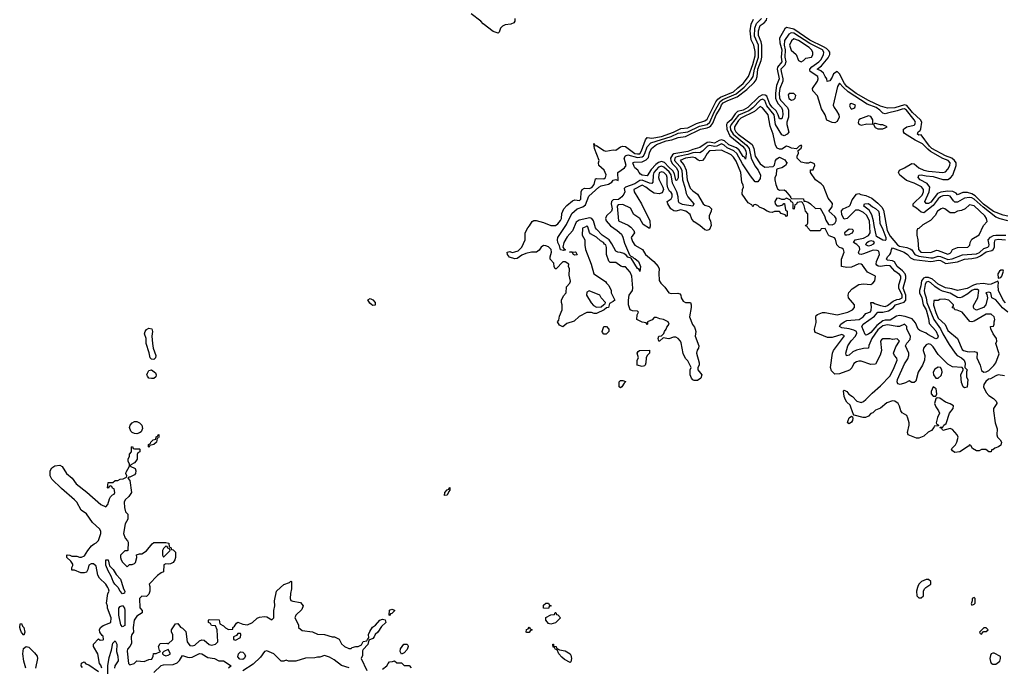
# Model space of a CAD drawing. Header units: inches. Extents: x 2710751 to 2829008, y 857003 to 965602.
# Tile 122 of 256: x 2756315 to 2764500, y 879346 to 884721. Entities that reach past the tile are written whole.
import ezdxf

# ---------------------------------------------------------------- set-up
doc = ezdxf.new("R2010")
doc.units = ezdxf.units.IN
doc.header["$MEASUREMENT"] = 0
for name, color, linetype in [('C7857', 7, 'Continuous'), ('C7858', 7, 'Continuous'), ('C7867', 7, 'Continuous'), ('C7868', 7, 'Continuous')]:
    doc.layers.add(name, color=color, linetype=linetype)

msp = doc.modelspace()

# ---------------------------------------------------------------- linework, layer by layer
at = {"layer": 'C7857', "color": 2}
for points, elevation in [([(2756998, 879330), (2756990, 879355.3), (2756979, 879370), (2756964, 879450), (2756928.7, 879510), (2756928.9, 879528.9), (2756970, 879574), (2756984.7, 879564.7), (2757010, 879566), (2757013.2, 879570), (2757010, 879595.3), (2757001.2, 879601.2), (2756982, 879630), (2756978, 879650), (2756986, 879670), (2757010, 879684.7), (2757072.7, 879710), (2757075.1, 879750), (2757046, 879830), (2757046, 879850), (2757038, 879870), (2757048, 879950), (2757058, 879970), (2757054, 879990), (2757047.7, 880000)], 10), ([(2757175.6, 880000), (2757176.7, 879996.7), (2757190.7, 879970), (2757185.4, 879954.6), (2757170, 879949.6), (2757150, 879969.4), (2757136.9, 879996.9), (2757133.8, 880000)], 6), ([(2757398, 880000), (2757398, 879970), (2757390, 879946), (2757370, 879926), (2757330, 879928), (2757312, 879910), (2757312.7, 879832.7), (2757334, 879810), (2757334, 879790), (2757290, 879762), (2757266.8, 879730), (2757258.8, 879670), (2757261, 879630), (2757246.8, 879610), (2757242.8, 879590), (2757243.6, 879536.4), (2757232, 879510), (2757211.1, 879488.9), (2757208.3, 879471.7), (2757221, 879370), (2757230, 879358), (2757268, 879370), (2757290, 879392), (2757350, 879384.7), (2757390, 879402), (2757414.6, 879405.4), (2757426, 879430), (2757428, 879452), (2757450, 879452), (2757486, 879470), (2757478, 879478), (2757468, 879510), (2757484, 879536), (2757538, 879538), (2757550, 879534), (2757588, 879570), (2757588, 879610), (2757578, 879630), (2757578, 879650), (2757610, 879698), (2757630, 879702), (2757651.6, 879671.6), (2757670, 879662), (2757695.3, 879635.3), (2757706.8, 879550), (2757730, 879518), (2757750, 879516), (2757770, 879522.8), (2757810, 879558), (2757830, 879566), (2757850, 879562.8), (2757890, 879527.3), (2757910, 879520.7), (2757942, 879530), (2757962, 879550), (2757958, 879650), (2757942, 879682), (2757910, 879686), (2757902, 879702), (2757886, 879710), (2757886, 879730), (2757890, 879734), (2757972.7, 879732.7), (2757978, 879698), (2758010, 879682), (2758025.4, 879665.4), (2758050, 879652), (2758086, 879654), (2758088, 879670), (2758100.4, 879679.6), (2758116.4, 879703.6), (2758130, 879712), (2758170, 879696), (2758210, 879691), (2758250, 879711), (2758290, 879746.8), (2758310, 879754), (2758350, 879758.8), (2758370, 879756), (2758410, 879731.3), (2758428.7, 879750), (2758429.1, 879809.1), (2758437.2, 879850), (2758434, 879890), (2758448.7, 879970), (2758482.3, 880000)], 10), ([(2758574, 880000), (2758574, 879990), (2758566, 879950), (2758564.7, 879910), (2758570, 879894), (2758586.4, 879886.4), (2758650, 879876.3), (2758670.8, 879850), (2758660.7, 879819.3), (2758612, 879770), (2758602, 879750), (2758631.6, 879691.6), (2758634, 879670), (2758663.6, 879643.6), (2758750, 879631.3), (2758790, 879612), (2758848.4, 879611.6), (2758911.6, 879591.6), (2758931.1, 879591.1), (2758971.3, 879571.3), (2758990, 879534), (2759014, 879510), (2759050, 879494), (2759070, 879494), (2759078, 879502), (2759108.4, 879511.6), (2759130, 879512), (2759155.3, 879524.7), (2759170, 879552), (2759202, 879558), (2759206, 879570), (2759218, 879582), (2759215.3, 879610), (2759225.2, 879634.8), (2759248.9, 879671.1), (2759272.9, 879687.1), (2759309.2, 879730.8), (2759330, 879738), (2759352, 879732), (2759358, 879710), (2759324, 879676), (2759292, 879630), (2759271.3, 879610), (2759262, 879590), (2759250, 879578), (2759218, 879562), (2759210, 879526), (2759170, 879486), (2759165.4, 879474.6), (2759163.6, 879436.4), (2759154, 879410), (2759202, 879310)], 10), ([(2757047.3, 879250), (2757048.9, 879351.1), (2757060.4, 879419.6), (2757078.9, 879481.1), (2757090, 879538), (2757110, 879558), (2757122, 879530), (2757120.5, 879470), (2757130.6, 879430), (2757132.8, 879392.8), (2757106, 879350), (2757102.4, 879330)], 6), ([(2756367, 879330), (2756349.6, 879390), (2756340.7, 879450), (2756347, 879493), (2756370, 879512), (2756390, 879504.7), (2756438.5, 879458.5), (2756461, 879430), (2756464.7, 879410), (2756447.3, 879330)], 10), ([(2757430, 879294.8), (2757490, 879351.8), (2757510, 879359.5), (2757590, 879360.4), (2757624.7, 879375.3), (2757644.7, 879395.3), (2757670, 879436.3), (2757710, 879420.7), (2757730, 879418), (2757750, 879422), (2757810, 879452.7), (2757830, 879450.6), (2757878, 879418), (2757934, 879410), (2757970, 879392), (2758010, 879392), (2758072, 879350), (2758052, 879330)], 6), ([(2759053.6, 879333.6), (2758990, 879352.7), (2758930, 879399), (2758890, 879422), (2758850, 879435.3), (2758810, 879422), (2758790, 879422), (2758770, 879415.3), (2758690, 879413.2), (2758610, 879388), (2758550, 879388.7), (2758530, 879398), (2758511.1, 879388.9), (2758490, 879388), (2758428.4, 879448.4), (2758370, 879474), (2758350, 879468.7), (2758318.4, 879421.6), (2758257.2, 879362.8), (2758170, 879309.4)], 10), ([(2756836.4, 879336.4), (2756826, 879350), (2756828.9, 879371.1), (2756850, 879382), (2756865.4, 879365.4), (2756890, 879358), (2756970, 879302.8)], 10), ([(2759330, 879322), (2759368, 879350), (2759378, 879370), (2759390, 879382), (2759415.3, 879384.7), (2759430, 879392), (2759450, 879374), (2759490, 879374), (2759510, 879354), (2759551.6, 879351.6), (2759570, 879334)], 10)]:
    msp.add_lwpolyline(points, dxfattribs=dict(at, elevation=elevation))
for points, elevation in [([(2757170, 879673.2), (2757156, 879690), (2757138.7, 879770), (2757140.5, 879830), (2757150, 879843), (2757170, 879850.4), (2757186, 879830), (2757190.4, 879810), (2757190, 879684)], 6), ([(2759390, 879768), (2759386, 879770), (2759390, 879812), (2759410, 879822), (2759430, 879814), (2759430, 879806), (2759410, 879786), (2759398, 879782)], 10), ([(2756350, 879606), (2756330, 879628), (2756321.2, 879650), (2756315.3, 879670), (2756320.4, 879699.6), (2756330, 879702), (2756339.8, 879679.8), (2756350.5, 879670), (2756357.3, 879630)], 10), ([(2758150, 879618), (2758130, 879618), (2758118, 879602), (2758094, 879590), (2758094, 879570), (2758110, 879564.7), (2758150, 879584.7), (2758154, 879610)], 10), ([(2759490, 879448), (2759478, 879470), (2759482, 879490), (2759509.2, 879530.8), (2759534, 879530), (2759542, 879522), (2759544.7, 879510), (2759535.3, 879484.7), (2759510, 879458)], 10), ([(2757550, 879486), (2757514, 879470), (2757502, 879458), (2757502, 879450), (2757510, 879442), (2757530, 879432), (2757550, 879438), (2757568, 879450)], 10), ([(2758170, 879402), (2758144.7, 879404.7), (2758130, 879426), (2758134, 879450), (2758150, 879466), (2758170, 879464.7), (2758184.7, 879450), (2758191.6, 879431.6), (2758182, 879410)], 6)]:
    msp.add_lwpolyline(points, close=True, dxfattribs=dict(at, elevation=elevation))
at = {"layer": 'C7858', "color": 2, "elevation": 10}
for points in [[(2759250, 882345.2), (2759242, 882350), (2759224.8, 882364.8), (2759210, 882392), (2759230, 882402.8), (2759250, 882393), (2759270.5, 882370), (2759270, 882349.2)], [(2757430, 881895.3), (2757410, 881899), (2757401.2, 881910), (2757392.7, 881952.7), (2757366, 882030), (2757366.6, 882070), (2757353.2, 882110), (2757357.2, 882130), (2757370, 882146), (2757390, 882157.3), (2757412.5, 882152.5), (2757419.1, 882130), (2757413.4, 882090), (2757418.8, 882030), (2757426, 881990), (2757446.8, 881930), (2757444.7, 881910)], [(2757410, 881737.2), (2757390, 881742), (2757377.2, 881757.2), (2757373.2, 881770), (2757376.5, 881783.5), (2757390, 881804.7), (2757410, 881811), (2757444.5, 881784.5), (2757451, 881770), (2757446.8, 881753.2), (2757430, 881739)], [(2757290, 881279), (2757270, 881282), (2757250, 881288.7), (2757240.2, 881300.2), (2757229.3, 881330.7), (2757233.2, 881350), (2757249.2, 881370.8), (2757270, 881381), (2757290, 881381), (2757311, 881371), (2757330.9, 881350.9), (2757336.9, 881323.1), (2757324.7, 881295.3), (2757310, 881288)], [(2757390, 881166), (2757386, 881170), (2757386, 881190), (2757402, 881198), (2757406, 881210), (2757426, 881230), (2757446, 881234), (2757450, 881254), (2757462, 881258), (2757466, 881270), (2757472.7, 881272.7), (2757472, 881252), (2757470, 881246), (2757458, 881242), (2757452, 881210), (2757430.9, 881189.1), (2757398, 881182)], [(2759847.3, 880767.3), (2759848, 880790), (2759870, 880814), (2759882, 880818), (2759890, 880832), (2759892, 880810), (2759882, 880798), (2759870, 880768)], [(2757530, 880346), (2757510, 880326), (2757502, 880310), (2757502, 880270), (2757510, 880254), (2757566, 880310), (2757562, 880322), (2757547.3, 880327.3), (2757542, 880342)]]:
    msp.add_lwpolyline(points, close=True, dxfattribs=at)
at = {"layer": 'C7858', "color": 2}
for points, elevation in [([(2757047.7, 880000), (2757030, 880028), (2756979, 880079), (2756964, 880104), (2756950, 880178), (2756930, 880198), (2756910, 880198), (2756890, 880186), (2756882, 880150), (2756870.9, 880129.1), (2756850, 880122), (2756823.1, 880123.1), (2756770, 880146), (2756750, 880146), (2756748.4, 880168.4), (2756756.4, 880183.6), (2756756.4, 880196.4), (2756740.4, 880220.4), (2756706, 880250), (2756706, 880270), (2756710, 880272), (2756731.1, 880271.1), (2756750, 880262), (2756790, 880262), (2756812.7, 880252.7), (2756830, 880252), (2756854.6, 880265.4), (2756882, 880310), (2756913.6, 880346.4), (2756934.6, 880365.4), (2756950, 880372), (2756970, 880392), (2756989, 880450), (2756989, 880470), (2756979, 880490), (2756921.6, 880541.6), (2756870, 880613.2), (2756825.1, 880645.1), (2756790, 880709.2), (2756771.8, 880730), (2756663, 880823), (2756582.7, 880902.7), (2756569.4, 880930), (2756569.6, 880970), (2756583, 880997), (2756607.3, 881012.7), (2756650, 881017.3), (2756668.1, 881008.1), (2756704.9, 880950), (2756750.5, 880910.5), (2756783.4, 880863.4), (2756874.6, 880794.6), (2756990, 880691), (2757030, 880672), (2757048.9, 880691.1), (2757061.2, 880738.8), (2757070, 880754), (2757087.3, 880772.7), (2757102, 880778), (2757106, 880790), (2757102, 880822), (2757087.3, 880827.3), (2757082, 880842), (2757070, 880846), (2757058, 880842), (2757052, 880828), (2757046, 880830), (2757050, 880874), (2757090, 880874), (2757108.4, 880891.6), (2757130, 880892), (2757150, 880902), (2757176.4, 880903.6), (2757202, 880918), (2757206, 880930), (2757198, 880950), (2757200.4, 880959.6), (2757228, 881010), (2757227.3, 881027.3), (2757218, 881050), (2757218, 881070), (2757228, 881090), (2757228, 881110), (2757246, 881130), (2757246, 881170), (2757252.7, 881172.7), (2757258, 881158), (2757270, 881154), (2757310, 881154), (2757314, 881150), (2757314, 881130), (2757298, 881122), (2757292.7, 881107.3), (2757291.1, 881068.9), (2757282, 881050), (2757270, 881038), (2757238, 881022), (2757234, 881010), (2757274, 880990), (2757282, 880970), (2757278, 880950), (2757270, 880938), (2757230, 880918), (2757222, 880918), (2757214, 880910), (2757231.6, 880891.6), (2757244.7, 880790), (2757222, 880758), (2757191.3, 880730), (2757184.7, 880710), (2757185.4, 880665.4), (2757194, 880630), (2757214, 880610), (2757214, 880570), (2757192, 880530), (2757178, 880450), (2757192, 880410), (2757212, 880390), (2757216.9, 880376.9), (2757214, 880310), (2757210, 880306), (2757190, 880306), (2757154, 880270), (2757152, 880250), (2757158, 880230), (2757170, 880212), (2757210, 880174), (2757228.4, 880191.6), (2757250, 880192), (2757270, 880202), (2757278, 880210), (2757288, 880250), (2757287.3, 880272.7), (2757310, 880282), (2757330, 880282), (2757370, 880304.7), (2757416.4, 880363.6), (2757430, 880374), (2757530, 880374), (2757554, 880370), (2757558, 880338), (2757572.7, 880332.7), (2757578, 880318), (2757590, 880314), (2757610, 880294), (2757611.3, 880250), (2757604.7, 880230), (2757590, 880208.7), (2757570, 880199), (2757550, 880195.3), (2757530, 880198), (2757514, 880190), (2757512, 880130), (2757490, 880122), (2757459.8, 880100.2), (2757392, 880030), (2757398, 880010), (2757398, 880000)], 10), ([(2757133.8, 880000), (2757107.5, 880027.5), (2757092.8, 880050), (2757076.6, 880096.6), (2757050, 880139), (2757030, 880188), (2757030, 880231.3), (2757050, 880231), (2757062.5, 880182.5), (2757093, 880150), (2757118, 880110), (2757152, 880070), (2757175.6, 880000)], 6), ([(2758482.3, 880000), (2758510, 880024.7), (2758558, 880042), (2758570, 880054), (2758574, 880050), (2758574, 880000)], 10)]:
    msp.add_lwpolyline(points, dxfattribs=dict(at, elevation=elevation))
at = {"layer": 'C7867', "color": 2, "elevation": 14}
msp.add_lwpolyline([(2763779.2, 880000), (2763771.3, 879971.3), (2763772.7, 879932.7), (2763790, 879914), (2763810, 879914), (2763827.3, 879932.7), (2763828, 879970), (2763835.3, 879990), (2763848.5, 880000)], dxfattribs=at)
at = {"layer": 'C7867', "color": 2}
for points, elevation in [([(2760710, 879826), (2760668.4, 879828.4), (2760670, 879854), (2760688.4, 879871.6), (2760711.6, 879871.6), (2760718, 879858), (2760734, 879850), (2760718, 879842)], 10), ([(2764250, 879918), (2764234, 879910), (2764234, 879890), (2764225.4, 879865.4), (2764230, 879854), (2764250, 879862), (2764258, 879870), (2764258, 879910)], 14), ([(2760730, 879695.3), (2760710, 879702), (2760689.3, 879729.3), (2760689, 879751), (2760730, 879774), (2760762, 879778), (2760767.3, 879792.7), (2760772.7, 879792.7), (2760778, 879778), (2760790, 879774), (2760812, 879750), (2760770, 879708.7)], 10), ([(2760530, 879626), (2760526, 879630), (2760527.3, 879652.7), (2760542, 879658), (2760550, 879672), (2760558, 879658), (2760574, 879650), (2760558, 879642), (2760550, 879626)], 10), ([(2764350, 879666), (2764330, 879666), (2764294, 879630), (2764298, 879618), (2764310, 879614), (2764326, 879634), (2764350, 879634), (2764366, 879650)], 14), ([(2760890, 879378), (2760843.2, 879403.2), (2760821.5, 879421.5), (2760798, 879450), (2760782, 879482), (2760770, 879486), (2760762, 879502), (2760750, 879506), (2760746, 879530), (2760752, 879530), (2760754, 879514), (2760774, 879510), (2760778, 879498), (2760803.6, 879483.6), (2760850, 879476), (2760890.7, 879450.7), (2760897.3, 879437.3), (2760901, 879410), (2760896, 879384)], 10), ([(2764416.4, 879456.4), (2764403.6, 879456.4), (2764391.6, 879448.4), (2764385.4, 879434.6), (2764381, 879410), (2764384.7, 879384.7), (2764391.6, 879371.6), (2764403.6, 879363.6), (2764430, 879364.7), (2764462, 879390), (2764468.7, 879410), (2764468, 879428)], 14)]:
    msp.add_lwpolyline(points, close=True, dxfattribs=dict(at, elevation=elevation))
at = {"layer": 'C7868', "color": 2}
for points, elevation in [([(2760432, 884730), (2760431.1, 884708.9), (2760423.6, 884696.4), (2760396.9, 884683.1), (2760350, 884678), (2760330, 884668), (2760312, 884650), (2760302, 884618), (2760294, 884610), (2760250, 884624), (2760167.3, 884687.3), (2760149, 884710), (2760069.2, 884770)], 10), ([(2764502, 881762), (2764450, 881768), (2764430, 881762), (2764384.7, 881735.3), (2764367.3, 881732.7), (2764347.1, 881712.9), (2764331, 881690), (2764326.8, 881670), (2764350, 881622), (2764370, 881598), (2764411.1, 881571.1), (2764432, 881550), (2764436.9, 881536.9), (2764438, 881530), (2764411.3, 881490), (2764411, 881470), (2764424.7, 881370), (2764439.8, 881319.8), (2764438, 881270), (2764444.7, 881250), (2764466, 881230), (2764477.3, 881210), (2764470, 881184), (2764450.4, 881169.6), (2764420.7, 881159.3), (2764406, 881146), (2764394, 881146), (2764390, 881128), (2764370, 881128), (2764347.3, 881147.3), (2764310, 881148), (2764290, 881138), (2764270, 881138), (2764236.4, 881156.4), (2764222, 881182), (2764210, 881186), (2764203.6, 881176.4), (2764130, 881128.7), (2764090, 881124), (2764070, 881138), (2764062, 881150), (2764064, 881156), (2764093.6, 881186.4), (2764104, 881210), (2764115.3, 881250), (2764108.9, 881268.9), (2764070, 881315.3), (2764050, 881322), (2763990, 881306), (2763982, 881322), (2763970, 881326), (2763966, 881334), (2763990, 881334), (2763998, 881350), (2764016, 881364), (2764044, 881450), (2764076, 881490), (2764077.2, 881510), (2764050, 881529.2), (2764010, 881541.2), (2763965.4, 881574.6), (2763942, 881578), (2763931.3, 881568.7), (2763921, 881530), (2763930, 881502), (2763954, 881470), (2763962, 881450), (2763945.4, 881414.6), (2763934, 881370), (2763938, 881358), (2763950, 881354), (2763954, 881346), (2763918, 881342), (2763914, 881330), (2763893.7, 881306.3), (2763866.4, 881293.6), (2763830, 881259), (2763790, 881242), (2763770, 881242), (2763702, 881270), (2763695.3, 881290), (2763708.7, 881350), (2763708.7, 881370), (2763699, 881410), (2763688.7, 881430), (2763650, 881454), (2763640.9, 881470), (2763629.5, 881509.5), (2763617.2, 881530), (2763590, 881549.2), (2763570, 881552.3), (2763524.7, 881535.3), (2763470, 881493.2), (2763430, 881474), (2763406.8, 881453.2), (2763390, 881448), (2763370, 881426), (2763345.4, 881414.6), (2763326.4, 881413.6), (2763253.2, 881433.2), (2763244, 881444), (2763217.5, 881517.5), (2763190, 881542), (2763180.1, 881560.1), (2763169.5, 881589.5), (2763163.1, 881636.9), (2763170, 881642), (2763190, 881631), (2763207.3, 881607.3), (2763238, 881590), (2763274, 881550), (2763310, 881538.8), (2763330, 881546.8), (2763350, 881562.8), (2763402.3, 881617.8), (2763470, 881676.3), (2763550, 881761), (2763585.2, 881830), (2763608, 881890), (2763607.3, 881907.3), (2763586, 881930), (2763578, 881950), (2763598, 882002), (2763628, 882050), (2763610, 882068), (2763570, 882062), (2763550, 882068), (2763490, 882068), (2763479.6, 882060.4), (2763471.6, 882048.4), (2763478, 881970), (2763467.3, 881932.7), (2763430, 881858), (2763390, 881854), (2763310, 881882.7), (2763290, 881882.7), (2763270, 881877.2), (2763250, 881864), (2763232.5, 881827.5), (2763212.3, 881807.7), (2763130, 881776), (2763090, 881774), (2763062.9, 881802.9), (2763055.1, 881830), (2763072.7, 881950), (2763081.2, 881970), (2763172.1, 882092.1), (2763150, 882104), (2763070, 882078.4), (2763030, 882079.6), (2762930, 882122), (2762924, 882130), (2762922.7, 882150), (2762934.8, 882205.2), (2762934, 882250), (2762936.4, 882263.6), (2762946, 882270), (2762990, 882286.8), (2763010, 882287.3), (2763111.9, 882268.1), (2763198, 882290), (2763238, 882310), (2763255.3, 882330), (2763255.3, 882350), (2763205.2, 882410), (2763201.2, 882430), (2763207, 882453), (2763235.9, 882484.1), (2763290, 882518.8), (2763330, 882526.8), (2763390, 882521), (2763408, 882530), (2763424, 882550), (2763428, 882590), (2763363.2, 882623.2), (2763321.2, 882681.2), (2763310, 882689), (2763290, 882691.8), (2763230, 882662.7), (2763190, 882662), (2763146, 882670), (2763148, 882730), (2763168, 882790), (2763162, 882810), (2763150, 882822), (2763130, 882828.7), (2763108.7, 882850), (2763096.4, 882896.4), (2763088.4, 882908.4), (2763044, 882924), (2763038, 882930), (2763010, 882986), (2762978, 882982), (2762970, 882966), (2762890, 882966), (2762866, 882990), (2762862, 883002), (2762847.3, 883007.3), (2762850, 883014), (2762862, 883018), (2762866, 883030), (2762867.3, 883107.3), (2762848.4, 883128.4), (2762835.3, 883175.3), (2762822, 883202), (2762810, 883206), (2762778, 883202), (2762772, 883188), (2762758, 883182), (2762754, 883150), (2762750, 883146), (2762746, 883150), (2762746, 883190), (2762742, 883202), (2762727.3, 883207.3), (2762722, 883222), (2762690, 883238), (2762670, 883226), (2762650, 883226), (2762630, 883235.3), (2762610, 883238), (2762592, 883210), (2762594, 883190), (2762610, 883174), (2762630, 883174), (2762658, 883182), (2762667.3, 883192.7), (2762672.7, 883192.7), (2762682, 883142), (2762694, 883130), (2762694, 883090), (2762690, 883086), (2762678, 883098), (2762646, 883110), (2762630, 883126), (2762590, 883126), (2762570, 883118), (2762550, 883122), (2762530, 883128.7), (2762498, 883150), (2762464, 883164), (2762450, 883178), (2762430, 883186), (2762418, 883182), (2762410, 883166), (2762402, 883182), (2762370, 883198), (2762322, 883270), (2762324, 883310), (2762332.7, 883330), (2762330, 883346), (2762319, 883370), (2762308.7, 883451.3), (2762270, 883544), (2762250, 883578), (2762230, 883597), (2762150, 883638), (2762050, 883631.2), (2762030.5, 883610), (2762009, 883571), (2761990, 883552), (2761970, 883549.3), (2761954.5, 883554.5), (2761930, 883573.3), (2761910, 883579.7), (2761851, 883570), (2761804.9, 883550), (2761834.7, 883514.7), (2761855.8, 883470), (2761863.1, 883390), (2761890, 883321), (2761910, 883298.8), (2761950.6, 883270.6), (2761996, 883190), (2762010, 883180.7), (2762047.7, 883167.7), (2762066, 883150), (2762064, 883130), (2762047.3, 883090), (2762047.7, 883070), (2762057.3, 883050), (2762062.8, 883010), (2762050, 882978), (2762030, 882968.7), (2762010, 882975.3), (2761968, 883010), (2761920.9, 883040.9), (2761903.7, 883063.7), (2761890, 883101.2), (2761853.2, 883130), (2761810, 883139.7), (2761770, 883129.4), (2761751.7, 883131.7), (2761727.9, 883147.9), (2761704, 883190), (2761698, 883210), (2761730, 883231.3), (2761738, 883250), (2761738.4, 883270), (2761730, 883285.2), (2761716.6, 883296.6), (2761702.7, 883322.7), (2761698, 883350), (2761698.7, 883410), (2761692.6, 883430), (2761670, 883451.1), (2761650, 883457.6), (2761630, 883448.7), (2761624.4, 883410), (2761630, 883391.3), (2761662.8, 883330), (2761666, 883310), (2761656.8, 883283.2), (2761630, 883272.3), (2761590, 883279.5), (2761558.6, 883298.6), (2761520.9, 883330), (2761490, 883347), (2761419.3, 883310), (2761422, 883290), (2761484.4, 883190), (2761553, 883050), (2761556, 883004), (2761550, 882986), (2761498.6, 883018.6), (2761469, 883070), (2761421.1, 883101.1), (2761394, 883154), (2761330, 883186), (2761290, 883180.9), (2761281.6, 883170), (2761294, 883050), (2761373.7, 883013.7), (2761396.7, 882996.7), (2761421, 882970), (2761424.7, 882950), (2761398.8, 882910), (2761410, 882878), (2761430, 882846.8), (2761492, 882810), (2761518, 882770), (2761586, 882710), (2761622, 882670), (2761631.3, 882650), (2761627.1, 882612.9), (2761630, 882554), (2761646, 882530), (2761677.5, 882497.5), (2761710, 882450.8), (2761730, 882444), (2761787.1, 882447.1), (2761802, 882442), (2761810.7, 882430.7), (2761814.8, 882410), (2761830, 882381), (2761850, 882370.8), (2761892, 882370), (2761898, 882350), (2761897.3, 882330), (2761882, 882250), (2761907.1, 882187.1), (2761925.4, 882165.4), (2761931.3, 882150), (2761936, 882130), (2761931, 882090), (2761961, 882010), (2761958, 881990), (2761947.1, 881972.9), (2761941, 881950), (2761964.7, 881870), (2761964.7, 881850), (2761952, 881830), (2761952, 881810), (2761984.7, 881770), (2761977.3, 881742.7), (2761950, 881722), (2761923.1, 881723.1), (2761910, 881728), (2761900.2, 881740.2), (2761888, 881770), (2761888, 881810), (2761898, 881830), (2761870, 881886), (2761850, 881906), (2761830, 881946), (2761814.6, 882034.6), (2761808, 882050), (2761788, 882070), (2761770, 882082), (2761750, 882082), (2761710, 882069), (2761663.6, 882076.4), (2761634, 882050), (2761628, 882050), (2761622, 882070), (2761628, 882090), (2761650, 882094), (2761670, 882114), (2761674, 882130), (2761688.7, 882150), (2761694, 882166), (2761715.3, 882190), (2761706, 882210), (2761666, 882230), (2761635.3, 882235.3), (2761610, 882246), (2761590, 882246), (2761572.7, 882227.3), (2761534, 882210), (2761534, 882190), (2761530, 882188), (2761522, 882202), (2761490, 882208), (2761446, 882230), (2761447.3, 882267.3), (2761458, 882290), (2761450, 882298), (2761410, 882302), (2761389, 882309), (2761375.3, 882350), (2761375.3, 882390), (2761382, 882430), (2761408.7, 882470), (2761413.2, 882490), (2761402.7, 882590), (2761390, 882622), (2761350, 882668), (2761330, 882668), (2761313.6, 882673.6), (2761270, 882704), (2761223.1, 882703.1), (2761213.6, 882713.6), (2761193.2, 882770), (2761193.2, 882826.8), (2761188, 882850), (2761176, 882856), (2761168, 882870), (2761142, 882882), (2761110, 882912.3), (2761061.5, 882941.5), (2761052.3, 882952.3), (2761039, 882999), (2761030, 883008), (2761021, 882999), (2760992.7, 882987.3), (2760992, 882930), (2761014, 882890), (2761012, 882848), (2761018.8, 882810), (2761065.5, 882690), (2761087.3, 882610), (2761184.7, 882544.7), (2761192, 882530), (2761211.3, 882511.3), (2761231.3, 882470), (2761231.3, 882450), (2761262, 882390), (2761250, 882378), (2761218, 882362), (2761210, 882328), (2761192.7, 882327.3), (2761174, 882310), (2761110, 882278), (2761090, 882278), (2761068.4, 882288.4), (2761030, 882288), (2760966.8, 882253.2), (2760925.4, 882214.6), (2760863.6, 882196.4), (2760831.6, 882168.4), (2760803.1, 882183.1), (2760786, 882210), (2760796.4, 882223.6), (2760803.1, 882256.9), (2760826, 882310), (2760826, 882350), (2760818, 882370), (2760818, 882390), (2760834.6, 882425.4), (2760858, 882450), (2760860.4, 882499.6), (2760888, 882530), (2760892.7, 882547.3), (2760883.1, 882596.9), (2760886, 882650), (2760878, 882670), (2760879, 882690), (2760850, 882708.7), (2760830, 882708), (2760774, 882650), (2760766, 882650), (2760758, 882670), (2760756.4, 882696.4), (2760726, 882730), (2760726, 882750), (2760736, 882790), (2760732, 882810), (2760710, 882832), (2760690, 882842.7), (2760670, 882845.2), (2760651, 882830), (2760634.4, 882805.6), (2760610.8, 882789.2), (2760570, 882789.2), (2760521.6, 882778.4), (2760490, 882765.2), (2760450, 882736), (2760430, 882732.7), (2760387.6, 882747.6), (2760369, 882770), (2760368.7, 882790), (2760390, 882793.4), (2760410, 882786), (2760431, 882791), (2760458.9, 882801.1), (2760489, 882830), (2760518, 882890), (2760518, 882950), (2760538, 882990), (2760553.6, 883006.4), (2760576.4, 883043.6), (2760588.9, 883051.1), (2760609, 883051), (2760670, 883036.3), (2760730, 883010.6), (2760770, 883010.7), (2760790, 883025.5), (2760810, 883051), (2760819.5, 883070), (2760821.6, 883110), (2760829.7, 883130), (2760839.7, 883150), (2760863.6, 883176.4), (2760910, 883215.5), (2760930, 883223), (2760970, 883218.8), (2760979.3, 883230), (2760981.3, 883290), (2760990, 883310.8), (2761010, 883321.6), (2761050, 883318.7), (2761070, 883327.4), (2761091.2, 883350), (2761102, 883398), (2761110, 883402), (2761170, 883399.3), (2761186, 883410), (2761189.5, 883430.5), (2761175.1, 883470), (2761129.2, 883510), (2761126, 883530), (2761131.5, 883551.5), (2761094, 883650), (2761088.9, 883691.1), (2761094, 883686), (2761094, 883674), (2761110, 883676), (2761170, 883634), (2761188.2, 883628.2), (2761250, 883640.7), (2761270, 883636), (2761310, 883664), (2761330, 883670.6), (2761350, 883666.4), (2761428.5, 883610), (2761450, 883605), (2761470, 883607.3), (2761483.1, 883630), (2761517.1, 883722.9), (2761530, 883741), (2761570, 883736.9), (2761650, 883749.5), (2761750, 883787), (2761810, 883818), (2761870, 883823.6), (2761941.3, 883858.7), (2762010, 883879.5), (2762030, 883895.5), (2762102.4, 884037.6), (2762119.1, 884060.9), (2762142, 884078), (2762250, 884122), (2762283.8, 884156.2), (2762329.6, 884190), (2762373.7, 884250), (2762410, 884348.2), (2762430, 884422), (2762430, 884458), (2762418, 884510), (2762395.1, 884555), (2762387.3, 884630), (2762395.6, 884684.4), (2762414.5, 884725.5)], 10), ([(2764530, 883049.7), (2764465.6, 883065.6), (2764430, 883080.9), (2764322.9, 883162.9), (2764250, 883228.9), (2764230, 883239.4), (2764210, 883243.1), (2764170, 883237.2), (2764110, 883204), (2764090, 883204.7), (2764076.5, 883216.5), (2764050, 883254.5), (2764030, 883261.2), (2763990, 883257.7), (2763970, 883248.6), (2763950, 883231), (2763910, 883177.2), (2763830, 883116.2), (2763810, 883120.9), (2763770, 883154.5), (2763742, 883170), (2763741.2, 883190), (2763816.1, 883263.9), (2763826.9, 883290), (2763827.8, 883310), (2763811.6, 883331.6), (2763750, 883362.4), (2763685.6, 883385.6), (2763670, 883397), (2763632.7, 883430), (2763620.9, 883450), (2763629.2, 883470), (2763671, 883489), (2763730, 883526), (2763750, 883523.8), (2763789.1, 883489.1), (2763830.8, 883470), (2763870, 883462.6), (2763990, 883452.4), (2764010, 883457.1), (2764030, 883478), (2764047.1, 883510), (2764049.7, 883530), (2764034.3, 883550), (2763988.5, 883568.5), (2763886.3, 883626.3), (2763863.8, 883643.8), (2763820.7, 883690), (2763760.2, 883720.2), (2763670, 883776), (2763660.7, 883790), (2763662.9, 883810), (2763670, 883818), (2763690, 883830.4), (2763750, 883844.9), (2763756.2, 883850), (2763761.3, 883870), (2763751.1, 883890), (2763687.8, 883970), (2763670, 883980.9), (2763650, 883978.9), (2763610, 883962.4), (2763530, 883943), (2763510, 883938.7), (2763490, 883942.9), (2763464.2, 883970), (2763434.3, 883990), (2763359.7, 884019.7), (2763202.9, 884122.9), (2763160.2, 884160.2), (2763130, 884194), (2763114.3, 884165.7), (2763078.4, 884010), (2763084.4, 883990), (2763104.9, 883965), (2763124.9, 883930), (2763126.4, 883910), (2763110, 883875.1), (2763090, 883864.5), (2763070, 883867.3), (2763025.1, 883885.1), (2763011.5, 883931.5), (2762981.6, 883981.6), (2762948.5, 884088.4), (2762907.8, 884130), (2762906.6, 884150), (2762948.4, 884210), (2762953.3, 884230), (2762949.7, 884249.7), (2762885.2, 884290), (2762882.9, 884302.9), (2762882.9, 884310), (2762900.5, 884330), (2762957.7, 884370), (2762973.5, 884386.5), (2762998, 884430), (2763000.4, 884450), (2762988.3, 884470), (2762883.7, 884523.7), (2762750, 884609.8), (2762729.3, 884610.7), (2762710, 884600.5), (2762672.2, 884547.8), (2762670.2, 884510), (2762678.7, 884470), (2762675.8, 884410), (2762684, 884370), (2762676.2, 884343.8), (2762643, 884310), (2762643.9, 884290), (2762659.8, 884230), (2762659.7, 884210), (2762633.4, 884150), (2762628, 884110), (2762632.1, 884070), (2762642, 884050), (2762697.4, 883990), (2762705.2, 883970), (2762706.5, 883910), (2762692.9, 883870), (2762691.6, 883850), (2762710, 883786), (2762696.3, 883770), (2762670, 883756.2), (2762650, 883763.7), (2762599.4, 883850), (2762585.7, 883930), (2762524.9, 884004.9), (2762508.3, 884048.3), (2762490, 884060.7), (2762470, 884052.2), (2762410.1, 883989.9), (2762375.5, 883964.5), (2762290, 883928.9), (2762229.3, 883850), (2762220.9, 883830), (2762225, 883805), (2762246, 883770), (2762357.9, 883677.9), (2762378.6, 883650), (2762396, 883570), (2762426.2, 883506.2), (2762454.9, 883470), (2762472, 883430), (2762470, 883402), (2762450, 883372.7), (2762430, 883373.2), (2762390, 883424.5), (2762323.3, 883523.3), (2762275.7, 883610), (2762251.8, 883631.8), (2762196.7, 883656.7), (2762170, 883679.3), (2762150, 883689.8), (2762110.6, 883669.4), (2762093.7, 883666.3), (2762050, 883675.4), (2762032.7, 883670), (2761990, 883628.2), (2761970, 883615.6), (2761930, 883618), (2761910, 883614.5), (2761870, 883600.5), (2761790, 883585), (2761770, 883578.2), (2761761.1, 883570), (2761759.8, 883550), (2761801.5, 883501.5), (2761818.7, 883470), (2761823.7, 883390), (2761845.4, 883330), (2761855.8, 883275.8), (2761868.5, 883248.5), (2761918, 883190), (2761912, 883170), (2761825.4, 883185.4), (2761798, 883198), (2761791, 883211), (2761788.1, 883250), (2761778, 883290), (2761742.5, 883362.5), (2761730.9, 883430.9), (2761715.4, 883455.4), (2761670, 883494.4), (2761650, 883503.7), (2761625.4, 883494.6), (2761587.8, 883450), (2761582.2, 883430), (2761578.7, 883370), (2761570, 883358.4), (2761550, 883362), (2761490, 883388.2), (2761470, 883383.7), (2761430, 883356.8), (2761351, 883330), (2761340.7, 883319.3), (2761344.4, 883290), (2761338.4, 883270), (2761321.7, 883250), (2761292.1, 883227.9), (2761250, 883223.5), (2761235.6, 883210), (2761231.3, 883190), (2761240.2, 883150), (2761236.1, 883130), (2761193.8, 883090), (2761184.9, 883070), (2761191.4, 883050), (2761226.4, 883006.4), (2761283, 882970), (2761317.2, 882937.2), (2761330, 882914.8), (2761343.2, 882863.2), (2761385.4, 882765.4), (2761394.8, 882754.8), (2761408.7, 882751.3), (2761419.6, 882739.6), (2761430, 882737.3), (2761458, 882710), (2761475.5, 882670), (2761470, 882628), (2761465.2, 882645.2), (2761450, 882653.2), (2761399, 882739), (2761370, 882746), (2761360.2, 882760.2), (2761337.1, 882777.1), (2761310, 882786.9), (2761288.5, 882788.5), (2761270, 882798.4), (2761237.9, 882857.9), (2761215.1, 882890), (2761157.7, 882930), (2761110, 882978.9), (2761102.4, 882990), (2761084.8, 883050), (2761070, 883068.2), (2761054.1, 883074.1), (2760966, 883054), (2760942, 883038), (2760910, 882966.6), (2760864.9, 882915.1), (2760838.8, 882870), (2760831.3, 882830), (2760838, 882818), (2760852, 882808), (2760836.9, 882803.1), (2760810, 882809.2), (2760802.7, 882842.7), (2760789.2, 882870), (2760785.2, 882890), (2760788.7, 882910), (2760861.2, 883018.8), (2760904.5, 883110), (2760949.8, 883150.2), (2760995.3, 883164.7), (2761018.3, 883181.7), (2761045.2, 883254.8), (2761130, 883328.8), (2761150, 883340.3), (2761210, 883353.8), (2761236.2, 883370), (2761250, 883387.7), (2761272, 883392), (2761290, 883384.7), (2761286.6, 883450), (2761344, 883490), (2761355.5, 883510), (2761340.5, 883570), (2761350, 883590.4), (2761370, 883597.8), (2761450, 883575.8), (2761490, 883581), (2761501.4, 883590), (2761512.2, 883607.8), (2761530, 883663.7), (2761562.9, 883697.1), (2761730, 883750.8), (2761790, 883776.8), (2761870, 883789.4), (2761965.1, 883834.9), (2762030, 883850.2), (2762051.9, 883870), (2762087.7, 883952.3), (2762138.6, 884041.4), (2762161.6, 884058.4), (2762270, 884105.3), (2762338.3, 884161.7), (2762396.9, 884223.1), (2762412.9, 884250), (2762424.2, 884310), (2762456.9, 884410), (2762455.5, 884510), (2762424.6, 884584.6), (2762425.4, 884650), (2762439.4, 884690), (2762482, 884730)], 6), ([(2764530, 883088), (2764490, 883096.8), (2764410, 883127.4), (2764328.4, 883188.3), (2764257.4, 883257.4), (2764230, 883273.8), (2764194.7, 883285.3), (2764154.2, 883285.8), (2764110, 883264.5), (2764098.7, 883278.7), (2764073.1, 883293.1), (2764030, 883296.8), (2763972.4, 883287.6), (2763944.9, 883275.1), (2763890, 883205.7), (2763870, 883194.7), (2763850, 883192.7), (2763839.6, 883210), (2763874.3, 883290), (2763881.1, 883330), (2763859.6, 883359.6), (2763800.7, 883390), (2763783.6, 883410), (2763789.3, 883430), (2763810, 883431.5), (2763850, 883422), (2763910, 883418.3), (2763990, 883391.7), (2764030, 883392.2), (2764052.6, 883407.4), (2764071.6, 883430), (2764100.5, 883510), (2764098.7, 883530), (2764086, 883550), (2764064.7, 883570), (2764009.9, 883589.9), (2763898.7, 883650), (2763877.1, 883670), (2763810, 883764), (2763790, 883760.9), (2763779.3, 883770), (2763785.2, 883790), (2763800.2, 883799.8), (2763806.6, 883813.4), (2763814.3, 883870), (2763804, 883890), (2763736.5, 883950), (2763690, 884009), (2763670, 884014), (2763590, 883988.4), (2763530, 883984.8), (2763470, 884002.9), (2763370, 884048.2), (2763269, 884109), (2763190, 884165.2), (2763172.2, 884190), (2763130, 884271.8), (2763110, 884289.7), (2763081.3, 884270), (2763070, 884242.7), (2763050, 884214), (2763028.4, 884208.4), (2763025.2, 884230), (2763010, 884249), (2762996.8, 884276.8), (2762975.6, 884295.6), (2762944.5, 884310), (2762980.9, 884339.1), (2763035.5, 884404.5), (2763048.5, 884431.5), (2763049.8, 884450), (2763041.8, 884461.8), (2763021.5, 884481.5), (2762996.8, 884496.8), (2762883.1, 884550), (2762750, 884641.8), (2762690, 884655.8), (2762674.6, 884645.4), (2762631.3, 884568.7), (2762633.8, 884530), (2762650.8, 884470), (2762644.7, 884410), (2762650.2, 884370), (2762613.4, 884326.6), (2762611, 884310), (2762628.9, 884230), (2762605.6, 884174.4), (2762597.1, 884110), (2762598.6, 884070), (2762607.3, 884047.3), (2762621.5, 884021.5), (2762648.7, 883990), (2762657.4, 883970), (2762658.7, 883930), (2762650, 883897.2), (2762630, 883897.2), (2762621.1, 883930), (2762602.8, 883962.8), (2762570, 883993), (2762550, 884019.6), (2762524.7, 884084.7), (2762512.7, 884092.7), (2762490, 884096.4), (2762460.1, 884079.9), (2762368.7, 883990), (2762330.4, 883970), (2762281.6, 883958.4), (2762261.4, 883938.6), (2762230, 883889.8), (2762197.6, 883862.4), (2762191.3, 883850), (2762194.2, 883810), (2762217.1, 883757.1), (2762323.1, 883670), (2762341.7, 883650), (2762351.1, 883630), (2762353.2, 883610), (2762350, 883562), (2762339.1, 883579.1), (2762330, 883583.7), (2762296, 883636), (2762274.7, 883654.7), (2762210, 883680.8), (2762175.3, 883715.3), (2762150, 883723.5), (2762130, 883717.6), (2762090, 883695.3), (2762050, 883704.5), (2762030, 883701.6), (2761970, 883659.2), (2761910, 883643.4), (2761870, 883626.4), (2761753.9, 883606.1), (2761741.2, 883598.8), (2761726.5, 883570), (2761729.2, 883549.2), (2761742.3, 883522.3), (2761774.7, 883490), (2761790, 883458), (2761790, 883406), (2761782, 883390), (2761774.4, 883385.6), (2761770, 883386), (2761759.6, 883439.6), (2761745.2, 883465.2), (2761710, 883495.1), (2761674.6, 883534.6), (2761650, 883543.5), (2761625.1, 883534.9), (2761602.3, 883517.7), (2761564.7, 883475.3), (2761530, 883422.9), (2761488.7, 883430), (2761477, 883437), (2761464, 883450), (2761454, 883470), (2761429.2, 883489.2), (2761422, 883502), (2761413.2, 883530), (2761422, 883538), (2761490, 883539.5), (2761524.1, 883555.9), (2761543.5, 883576.5), (2761550, 883614.8), (2761568.3, 883650), (2761610, 883684.6), (2761690, 883713), (2761737.6, 883722.4), (2761790, 883743.1), (2761850, 883750.2), (2761975.1, 883810), (2762030, 883821), (2762049.4, 883830.6), (2762061.1, 883838.9), (2762078.2, 883861.8), (2762105, 883930), (2762138.1, 883981.9), (2762150, 884013.1), (2762163.9, 884030), (2762201.6, 884050), (2762279.8, 884080.2), (2762358.6, 884141.4), (2762420.5, 884199.5), (2762438.1, 884221.8), (2762445.5, 884250), (2762450, 884310.6), (2762478.8, 884381.2), (2762483.7, 884410), (2762484, 884510), (2762477.8, 884537.8), (2762456.9, 884590), (2762455.8, 884630), (2762470, 884672), (2762503.5, 884696.5), (2762522, 884718), (2762526.5, 884733.5)], 2), ([(2764529.6, 882290), (2764486.3, 882326.3), (2764430, 882392.7), (2764395.3, 882410), (2764388, 882450), (2764370, 882455.1), (2764347.3, 882450), (2764356, 882436), (2764361, 882410), (2764347.7, 882350), (2764326.8, 882330), (2764270, 882307), (2764250, 882317.2), (2764244.7, 882330), (2764245.1, 882345.1), (2764279.6, 882410), (2764289.5, 882469.5), (2764278, 882478), (2764250, 882477.6), (2764230.6, 882470), (2764198, 882442), (2764150, 882415.1), (2764130, 882408.6), (2764110, 882410.9), (2764050, 882447.6), (2763985.7, 882465.7), (2763959.4, 882479.4), (2763922.5, 882502.5), (2763890, 882535), (2763870, 882545), (2763850, 882540.4), (2763841, 882519), (2763834, 882470), (2763835.6, 882450), (2763850.2, 882410), (2763856, 882370), (2763914.3, 882230), (2763970.1, 882150.1), (2763988.9, 882108.9), (2764041, 882021), (2764091.8, 881950), (2764109.2, 881929.2), (2764144, 881910), (2764167.3, 881890), (2764174.4, 881865.6), (2764172, 881830), (2764191, 881810), (2764184.7, 881795.3), (2764184.7, 881750), (2764196, 881730), (2764190, 881666), (2764170, 881662), (2764158, 881670), (2764144, 881704), (2764139, 881770), (2764158, 881810), (2764158, 881818), (2764148.7, 881828.7), (2764070, 881835.6), (2764030, 881858), (2763950, 881936.9), (2763910, 882002.4), (2763890, 882021.3), (2763870, 882026.6), (2763850, 882018.9), (2763828.9, 881990), (2763824.9, 881970), (2763838.3, 881930), (2763836, 881890), (2763818.7, 881850), (2763783.8, 881790), (2763764.7, 881715.3), (2763750, 881706), (2763730, 881706), (2763710, 881719), (2763677.3, 881702.7), (2763634, 881690), (2763615.3, 881695.3), (2763609, 881710), (2763613.2, 881730), (2763670, 881860.7), (2763698, 881902), (2763706.3, 881930), (2763705.7, 881950), (2763677.7, 882010), (2763689.1, 882030.9), (2763718, 882062), (2763720.5, 882090), (2763689.4, 882150), (2763689, 882170), (2763670, 882189), (2763630, 882172), (2763610, 882169.6), (2763530, 882183.9), (2763490, 882176.2), (2763450, 882143.5), (2763399.6, 882070), (2763372.7, 882012.7), (2763372, 881990), (2763328.7, 881988.7), (2763270, 881973.5), (2763240.4, 881959.6), (2763210, 881932.7), (2763187.5, 881927.5), (2763182.9, 881950), (2763198.9, 882010), (2763228.2, 882051.8), (2763263, 882090), (2763274.9, 882114.9), (2763271.5, 882130), (2763250, 882140.4), (2763210, 882151.9), (2763150, 882160.5), (2763129.7, 882169.6), (2763142, 882190), (2763169, 882211), (2763190, 882219.6), (2763293.2, 882230), (2763326.6, 882250), (2763350, 882278), (2763387.6, 882292.4), (2763393.2, 882306.8), (2763395.1, 882335.1), (2763390, 882371), (2763410, 882370.7), (2763421.5, 882361.5), (2763470, 882344.4), (2763510, 882338.3), (2763530, 882345.3), (2763577.2, 882382.8), (2763605.3, 882394.7), (2763630, 882398), (2763649.7, 882410.3), (2763649.8, 882430), (2763624.1, 882490), (2763624, 882516), (2763640.4, 882570), (2763638.5, 882590), (2763630, 882602.4), (2763590, 882631.1), (2763550, 882675.3), (2763521.7, 882678.3), (2763469.8, 882669.8), (2763452.3, 882672.3), (2763441, 882681), (2763434.7, 882690), (2763436.9, 882710), (2763462, 882770), (2763456.6, 882796.6), (2763443.3, 882803.3), (2763410, 882804.4), (2763330, 882774), (2763309.6, 882769.6), (2763292.7, 882772.7), (2763287.6, 882790), (2763298, 882810), (2763297.4, 882830), (2763273.7, 882853.7), (2763246.6, 882870), (2763261.2, 882890), (2763330, 882906.2), (2763370, 882926.5), (2763384.8, 882950), (2763378.6, 883050), (2763355.8, 883095.8), (2763330, 883117.6), (2763290, 883138.3), (2763262, 883138), (2763194.9, 883070), (2763170, 883062.9), (2763150, 883099), (2763146.6, 883133.4), (2763160.9, 883150), (2763209.7, 883170.3), (2763219.3, 883180.7), (2763236.1, 883223.9), (2763270, 883271.3), (2763290, 883276), (2763308, 883268), (2763350, 883260.5), (2763397.8, 883237.8), (2763450, 883195.8), (2763482.7, 883162.7), (2763497, 883137), (2763525.5, 882970), (2763550, 882921.1), (2763612.4, 882850), (2763630, 882839.6), (2763690, 882828), (2763717.5, 882817.5), (2763730, 882808.5), (2763756, 882770), (2763790, 882755.5), (2763890, 882741.2), (2763910, 882742.5), (2763950, 882755), (2763970, 882753.2), (2764030, 882728.6), (2764065.4, 882734.6), (2764153.8, 882766.2), (2764270, 882775.3), (2764294.3, 882785.7), (2764330, 882818.3), (2764362.7, 882830), (2764370, 882837.3), (2764374.5, 882850), (2764366.9, 882890), (2764385.4, 882914.6), (2764410, 882926.5), (2764430, 882929.4), (2764511.8, 882930)], 6), ([(2764510, 882368), (2764491.3, 882390), (2764453, 882470), (2764449.5, 882510.5), (2764452.5, 882532.5), (2764447.3, 882547.3), (2764390, 882522.4), (2764370, 882518.7), (2764326.9, 882526.9), (2764270, 882523.8), (2764244.3, 882515.7), (2764190, 882486.2), (2764110, 882469.6), (2764063.8, 882483.8), (2764010, 882492.1), (2763950, 882523.8), (2763903.7, 882563.7), (2763870, 882577.4), (2763842, 882578), (2763826.9, 882573.1), (2763811.2, 882550), (2763807.4, 882510), (2763793.8, 882470), (2763794.9, 882450), (2763814.4, 882410), (2763825.3, 882350), (2763851, 882310), (2763870, 882238), (2763875.5, 882195.5), (2763930, 882134.8), (2763950, 882091.3), (2763945.4, 882074.6), (2763930, 882069.5), (2763863.7, 882103.7), (2763850, 882115.3), (2763796.5, 882136.5), (2763785.2, 882150), (2763762, 882202), (2763734.2, 882234.2), (2763675.1, 882255.1), (2763630, 882261.3), (2763604.4, 882255.6), (2763550, 882224.2), (2763510, 882223.9), (2763490, 882217.4), (2763440.8, 882179.2), (2763390, 882119.7), (2763370, 882106), (2763350, 882099.3), (2763343.3, 882103.3), (2763316.2, 882170), (2763326.6, 882190), (2763422.3, 882257.7), (2763450, 882290.6), (2763490.3, 882290.3), (2763538, 882302), (2763575.1, 882325), (2763596.2, 882350), (2763666.8, 882373.2), (2763681.4, 882390), (2763681.6, 882430), (2763658.8, 882490), (2763682, 882570), (2763682.7, 882590), (2763676.9, 882610), (2763654.5, 882634.5), (2763610, 882669.7), (2763587.8, 882707.8), (2763570, 882716), (2763530, 882723), (2763521.6, 882730), (2763528.2, 882750), (2763548.2, 882770), (2763555.7, 882784.3), (2763561.1, 882810), (2763570, 882825.5), (2763668, 882790), (2763694.9, 882770), (2763720.7, 882740.7), (2763749, 882729), (2763890, 882712.4), (2763910, 882712.6), (2763950, 882722.8), (2763970, 882719.7), (2764015.2, 882695.2), (2764110.9, 882709.1), (2764170, 882731.3), (2764230, 882736.5), (2764274.2, 882745.8), (2764302.3, 882757.7), (2764350, 882791), (2764397.1, 882802.9), (2764407.9, 882812.1), (2764417.4, 882830), (2764418.3, 882870), (2764424.2, 882890), (2764450, 882896.5), (2764510, 882892)], 2), ([(2763848.5, 880000), (2763888, 880030), (2763888, 880050), (2763870, 880068), (2763850, 880068.7), (2763811.3, 880050), (2763790, 880028.7), (2763782, 880010), (2763779.2, 880000)], 14)]:
    msp.add_lwpolyline(points, dxfattribs=dict(at, elevation=elevation))
for points, elevation in [([(2762750, 884562.9), (2762730, 884545.2), (2762714.9, 884510), (2762728.2, 884468.2), (2762770, 884431.3), (2762790, 884382), (2762810, 884371.3), (2762830, 884381), (2762850, 884402), (2762898, 884410), (2762908, 884430), (2762908.7, 884450), (2762897.2, 884470), (2762877, 884490), (2762790, 884549.6)], 10), ([(2762750, 884108), (2762712.7, 884107.3), (2762702, 884098), (2762710, 884066), (2762730, 884051.3), (2762750, 884058), (2762762, 884070), (2762768, 884090)], 10), ([(2763230, 884026), (2763218, 884022), (2763214, 884006), (2763223.5, 883983.5), (2763230, 883978), (2763250, 883984.7), (2763258, 883990), (2763262, 884010)], 10), ([(2762470, 883999.3), (2762422.8, 883957.2), (2762310, 883902.4), (2762290, 883883), (2762270, 883851.6), (2762258, 883830), (2762256.5, 883810), (2762268, 883790), (2762287.6, 883770), (2762403, 883683), (2762418.4, 883650), (2762430, 883587.3), (2762470, 883523.8), (2762510, 883496), (2762579, 883501), (2762588.9, 883511.1), (2762599, 883550), (2762610, 883564.7), (2762630, 883578), (2762675.3, 883555.3), (2762690, 883534), (2762694, 883534), (2762682, 883510), (2762650, 883489), (2762618, 883482), (2762605.4, 883474.6), (2762604.7, 883430), (2762592, 883410), (2762591.3, 883390), (2762600.7, 883350), (2762616, 883316), (2762630, 883304.7), (2762670, 883306), (2762679.8, 883299.8), (2762722, 883250), (2762722, 883242), (2762730, 883234), (2762830, 883232), (2762834, 883214), (2762846, 883214), (2762870, 883204.7), (2762890, 883191.3), (2762930, 883152), (2762970, 883154), (2763004.7, 883090), (2763015.3, 883055.3), (2763038, 883018), (2763070, 883017.1), (2763090, 883026), (2763103, 883050), (2763101.6, 883070), (2763090, 883086.6), (2763042, 883130), (2763070, 883164.7), (2763072, 883192), (2763037.2, 883237.2), (2762997, 883337), (2762977, 883357), (2762929.3, 883390), (2762889, 883450), (2762890, 883474), (2762910, 883474), (2762918, 883490), (2762926, 883510), (2762922, 883522), (2762890, 883538), (2762872, 883528), (2762850, 883528), (2762810, 883538), (2762778, 883570), (2762778, 883590), (2762788, 883610), (2762787.3, 883632.7), (2762810, 883654), (2762818, 883670), (2762810, 883678), (2762794, 883670), (2762772.7, 883647.3), (2762730, 883654), (2762710, 883665.2), (2762690, 883669), (2762650, 883644), (2762630, 883644), (2762612.7, 883652.7), (2762598, 883678), (2762579.3, 883770), (2762554.9, 883834.9), (2762538.4, 883930), (2762490, 883989.2)], 10), ([(2763370, 883922), (2763303.5, 883896.5), (2763292, 883890), (2763286, 883866), (2763291.6, 883851.6), (2763310, 883844.7), (2763356.9, 883856.9), (2763406, 883854), (2763408, 883890), (2763390, 883915.3)], 10), ([(2763430, 883858), (2763422, 883858), (2763414, 883850), (2763425.4, 883825.4), (2763450, 883814), (2763490, 883814), (2763510, 883822), (2763526, 883830), (2763490, 883846), (2763470, 883846)], 10), ([(2763510, 882885.1), (2763490, 882887.8), (2763438.4, 882918.4), (2763417.3, 883010), (2763412.8, 883050), (2763398.7, 883098.7), (2763377.4, 883137.4), (2763332, 883170), (2763339, 883190), (2763370, 883193.7), (2763405.7, 883165.7), (2763430, 883153.1), (2763453.6, 883130), (2763459.1, 883110), (2763465.3, 883030), (2763490, 882978), (2763514, 882910), (2763514.4, 882890)], 2), ([(2764210, 883182), (2764174, 883150), (2764145.4, 883134.6), (2764110, 883128.7), (2764085.4, 883114.6), (2764050, 883115.3), (2764006, 883150), (2763990, 883155.3), (2763974, 883150), (2763944.7, 883130), (2763925.4, 883094.6), (2763887.3, 883052.7), (2763823.6, 883016.4), (2763790, 882986), (2763778, 882982), (2763772.7, 882967.3), (2763772, 882930), (2763781, 882890), (2763786.7, 882810), (2763806.8, 882790), (2763890, 882786), (2763936, 882804), (2763950, 882803), (2764030, 882770.8), (2764050, 882781), (2764059, 882790), (2764068, 882812), (2764110, 882827.3), (2764198, 882830), (2764213.2, 882846.8), (2764217.2, 882870), (2764230, 882898), (2764290, 882934), (2764328, 883010), (2764357.2, 883042.8), (2764353.2, 883070), (2764339.3, 883090), (2764250, 883174.5)], 10), ([(2763210, 882979), (2763172, 882950), (2763174, 882934), (2763190, 882932), (2763210, 882936), (2763230, 882946.8), (2763238, 882950), (2763246, 882970), (2763238, 882978)], 10), ([(2763370, 882838.7), (2763349.7, 882850), (2763358, 882870), (2763370, 882877.6), (2763390, 882885.5), (2763410, 882880.7), (2763417.1, 882870), (2763410, 882854), (2763390, 882844)], 2), ([(2760930, 882764), (2760918, 882770), (2760908, 882788), (2760886, 882790), (2760932.3, 882792.3), (2760938, 882790), (2760950, 882766)], 6), ([(2764470, 882639.3), (2764458.8, 882630), (2764447.3, 882610), (2764450, 882574), (2764470, 882578), (2764479, 882590), (2764494, 882630), (2764490, 882638)], 2), ([(2761050, 882468.7), (2761030, 882455.3), (2761026, 882430), (2761066.4, 882366.4), (2761085.4, 882345.4), (2761110, 882332), (2761150, 882334), (2761170, 882354), (2761182, 882358), (2761186, 882370), (2761150, 882408), (2761138, 882430)], 10), ([(2764001, 882399), (2763965.4, 882394.6), (2763950, 882388), (2763914, 882386), (2763911.6, 882348.4), (2763930, 882286), (2763950, 882238.8), (2764008.3, 882188.3), (2764030, 882138), (2764111, 882071), (2764150, 881981), (2764161, 881970), (2764190, 881962), (2764210, 881959.1), (2764250, 881962.8), (2764270, 881958), (2764274, 881950), (2764270.6, 881910), (2764299.1, 881850), (2764310, 881804.7), (2764330, 881791), (2764350, 881794.8), (2764370, 881806), (2764412.5, 881847.5), (2764429, 881870), (2764456.5, 881943.5), (2764428.7, 882030), (2764438, 882050), (2764435.3, 882070), (2764408, 882110), (2764387.3, 882152.7), (2764386, 882170), (2764410, 882174), (2764415.3, 882190), (2764415.3, 882210), (2764422, 882230), (2764415.3, 882250), (2764390, 882273.2), (2764350, 882273.6), (2764250, 882215.1), (2764230, 882208.7), (2764213.2, 882213.2), (2764150, 882288.7), (2764107.3, 882307.3), (2764088, 882308), (2764082, 882322), (2764066, 882326), (2764078, 882342), (2764078, 882350), (2764038, 882390)], 10), ([(2761170, 882106), (2761160.4, 882120.4), (2761158, 882130), (2761170, 882172), (2761194, 882170), (2761212, 882150), (2761211.6, 882128.4), (2761190, 882106)], 10), ([(2761490, 881839), (2761448, 881850), (2761448, 881890), (2761458, 881910), (2761448, 881950), (2761456.4, 881963.6), (2761468.9, 881971.1), (2761550, 881974), (2761552, 881950), (2761531.6, 881928.4), (2761522, 881910), (2761521, 881870), (2761516, 881850), (2761510, 881844)], 10), ([(2763950, 881832.7), (2763923.5, 881816.5), (2763907.3, 881790), (2763911.3, 881770), (2763930, 881742), (2763950, 881742), (2763975.5, 881764.5), (2763984, 881790), (2763981.2, 881810), (2763970, 881828.7)], 10), ([(2761310, 881662), (2761298, 881670), (2761298, 881710), (2761303.1, 881716.9), (2761310, 881722), (2761330, 881722), (2761350, 881714), (2761351.3, 881710), (2761339.6, 881700.4), (2761322, 881670)], 10), ([(2763910, 881668), (2763891.3, 881630), (2763891.3, 881610), (2763910, 881591.3), (2763930, 881592), (2763939, 881610), (2763932.7, 881652.7)], 10), ([(2763210, 881362.7), (2763195.3, 881370), (2763200.9, 881390), (2763210, 881410.8), (2763230, 881424.7), (2763238.8, 881418.8), (2763241, 881410), (2763237.3, 881390), (2763230, 881375.3)], 10)]:
    msp.add_lwpolyline(points, close=True, dxfattribs=dict(at, elevation=elevation))

doc.saveas('drawing.dxf')
